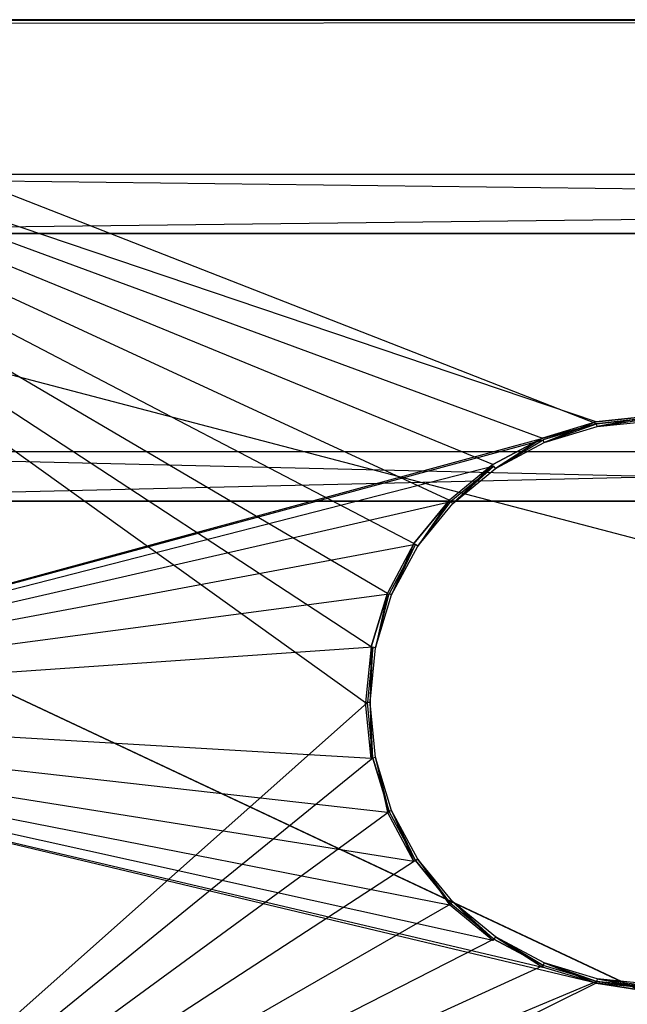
# Model space of a CAD drawing. Extents: x 0 to 1.6, y -0.5 to 0.
# Tile 7 of 23: x 0.2 to 0.39, y -0.32 to 0. Entities that reach past the tile are written whole.
import ezdxf

# ---------------------------------------------------------------- set-up
doc = ezdxf.new("R2010")
doc.units = 0
for name, color, linetype in [('L12_KORPUS_LEGATO_BO_X_15620__Y', 7, 'CONTINUOUS'), ('L13_KORPUS_LEGATO_RWT_X_15620__', 7, 'CONTINUOUS'), ('L23_DRAWERBOX_LEGATO_REL_3_X_68', 7, 'CONTINUOUS'), ('L24_DRAWERBOX_LEGATO_REL_2_X_68', 7, 'CONTINUOUS'), ('L9_PLATTE_LEGATO_N_B14600__0___', 7, 'CONTINUOUS')]:
    doc.layers.add(name, color=color, linetype=linetype)

msp = doc.modelspace()

# ---------------------------------------------------------------- linework, layer by layer
at = {"layer": 'L12_KORPUS_LEGATO_BO_X_15620__Y', "color": 8}
for points, invisible_edges in [([(1.581, -0.4785, 0.02), (0.019, -0.069, 0.02), (0.019, -0.4785, 0.02), (1.581, -0.4785, 0.02)], 13), ([(0.019, -0.069, 0.02), (1.581, -0.4785, 0.02), (1.581, -0.069, 0.02), (0.019, -0.069, 0.02)], 14), ([(1.581, -0.069, 0.001), (0.019, -0.4785, 0.001), (0.019, -0.069, 0.001), (1.581, -0.069, 0.001)], 13), ([(0.019, -0.4785, 0.001), (1.581, -0.069, 0.001), (1.581, -0.4785, 0.001), (0.019, -0.4785, 0.001)], 14), ([(0.019, -0.069, 0.02), (1.581, -0.069, 0.001), (0.019, -0.069, 0.001), (0.019, -0.069, 0.02)], 13), ([(1.581, -0.069, 0.001), (0.019, -0.069, 0.02), (1.581, -0.069, 0.02), (1.581, -0.069, 0.001)], 14)]:
    msp.add_3dface(points, dxfattribs=dict(at, invisible_edges=invisible_edges))
at = {"layer": 'L13_KORPUS_LEGATO_RWT_X_15620__', "color": 8}
for points, invisible_edges in [([(0.019, -0.05, 0.1605), (1.581, -0.05, 0.0005), (0.019, -0.05, 0.0005), (0.019, -0.05, 0.1605)], 13), ([(1.581, -0.05, 0.0005), (0.019, -0.05, 0.1605), (1.581, -0.05, 0.1605), (1.581, -0.05, 0.0005)], 14), ([(1.581, -0.05, 0.0005), (0.019, -0.069, 0.0005), (0.019, -0.05, 0.0005), (1.581, -0.05, 0.0005)], 13), ([(0.019, -0.069, 0.0005), (1.581, -0.05, 0.0005), (1.581, -0.069, 0.0005), (0.019, -0.069, 0.0005)], 14), ([(1.581, -0.069, 0.1605), (0.019, -0.05, 0.1605), (0.019, -0.069, 0.1605), (1.581, -0.069, 0.1605)], 13), ([(0.019, -0.05, 0.1605), (1.581, -0.069, 0.1605), (1.581, -0.05, 0.1605), (0.019, -0.05, 0.1605)], 14), ([(1.581, -0.069, 0.1605), (0.019, -0.069, 0.0005), (1.581, -0.069, 0.0005), (1.581, -0.069, 0.1605)], 13), ([(0.019, -0.069, 0.0005), (1.581, -0.069, 0.1605), (0.019, -0.069, 0.1605), (0.019, -0.069, 0.0005)], 14)]:
    msp.add_3dface(points, dxfattribs=dict(at, invisible_edges=invisible_edges))
at = {"layer": 'L23_DRAWERBOX_LEGATO_REL_3_X_68', "color": 8}
for points, invisible_edges in [([(0.060485, -0.1555, 0.032), (0.749015, -0.1555, 0.048), (0.749015, -0.1555, 0.032), (0.060485, -0.1555, 0.032)], 13), ([(0.749015, -0.1555, 0.048), (0.060485, -0.1555, 0.032), (0.060485, -0.1555, 0.048), (0.749015, -0.1555, 0.048)], 14), ([(0.749015, -0.4795, 0.048), (0.060485, -0.1555, 0.048), (0.060485, -0.4795, 0.048), (0.749015, -0.4795, 0.048)], 13), ([(0.060485, -0.1555, 0.048), (0.749015, -0.4795, 0.048), (0.749015, -0.1555, 0.048), (0.060485, -0.1555, 0.048)], 14), ([(0.060485, -0.1555, 0.032), (0.749015, -0.4795, 0.032), (0.060485, -0.4795, 0.032), (0.060485, -0.1555, 0.032)], 13), ([(0.749015, -0.4795, 0.032), (0.060485, -0.1555, 0.032), (0.749015, -0.1555, 0.032), (0.749015, -0.4795, 0.032)], 14)]:
    msp.add_3dface(points, dxfattribs=dict(at, invisible_edges=invisible_edges))
at = {"layer": 'L24_DRAWERBOX_LEGATO_REL_2_X_68', "color": 8}
for points, invisible_edges in [([(0.749015, -0.1555, 0.167), (0.060485, -0.1395, 0.167), (0.060485, -0.1555, 0.167), (0.749015, -0.1555, 0.167)], 13), ([(0.060485, -0.1395, 0.167), (0.749015, -0.1555, 0.167), (0.749015, -0.1395, 0.167), (0.060485, -0.1395, 0.167)], 14), ([(0.060485, -0.1395, 0.167), (0.749015, -0.1395, 0.032), (0.060485, -0.1395, 0.032), (0.060485, -0.1395, 0.167)], 13), ([(0.749015, -0.1395, 0.032), (0.060485, -0.1395, 0.167), (0.749015, -0.1395, 0.167), (0.749015, -0.1395, 0.032)], 14), ([(0.749015, -0.1395, 0.032), (0.060485, -0.1555, 0.032), (0.060485, -0.1395, 0.032), (0.749015, -0.1395, 0.032)], 13), ([(0.060485, -0.1555, 0.032), (0.749015, -0.1395, 0.032), (0.749015, -0.1555, 0.032), (0.060485, -0.1555, 0.032)], 14), ([(0.749015, -0.1555, 0.032), (0.060485, -0.1555, 0.167), (0.060485, -0.1555, 0.032), (0.749015, -0.1555, 0.032)], 13), ([(0.060485, -0.1555, 0.167), (0.749015, -0.1555, 0.032), (0.749015, -0.1555, 0.167), (0.060485, -0.1555, 0.167)], 14)]:
    msp.add_3dface(points, dxfattribs=dict(at, invisible_edges=invisible_edges))
at = {"layer": 'L9_PLATTE_LEGATO_N_B14600__0___', "color": 8}
for points, invisible_edges in [([(0.00192, 0, 0.378361), (1.598322, 0, 0.374378), (0.00192, 0, 0.374378), (0.00192, 0, 0.378361)], 13), ([(1.598322, 0, 0.374378), (0.00192, 0, 0.378361), (1.598322, 0, 0.378361), (1.598322, 0, 0.374378)], 14), ([(0.00192, 0, 0.38), (1.598322, 0, 0.378361), (0.00192, 0, 0.378361), (0.00192, 0, 0.38)], 13), ([(1.598322, 0, 0.378361), (0.00192, 0, 0.38), (1.598322, 0, 0.38), (1.598322, 0, 0.378361)], 14), ([(0.00192, 0, 0.3732), (1.597308, 0, 0.372564), (0.002934, 0, 0.372564), (0.00192, 0, 0.3732)], 13), ([(1.597308, 0, 0.372564), (0.00192, 0, 0.3732), (1.598322, 0, 0.3732), (1.597308, 0, 0.372564)], 14), ([(0.00192, 0, 0.374378), (1.598322, 0, 0.3732), (0.00192, 0, 0.3732), (0.00192, 0, 0.374378)], 13), ([(1.598322, 0, 0.3732), (0.00192, 0, 0.374378), (1.598322, 0, 0.374378), (1.598322, 0, 0.3732)], 14), ([(1.598322, -0.001197, 0.38), (0.00192, 0, 0.38), (0.00192, -0.001197, 0.38), (1.598322, -0.001197, 0.38)], 13), ([(0.00192, 0, 0.38), (1.598322, -0.001197, 0.38), (1.598322, 0, 0.38), (0.00192, 0, 0.38)], 14), ([(0.002934, 0, 0.372564), (1.550281, 0, 0.343069), (0.049961, 0, 0.343069), (0.002934, 0, 0.372564)], 13), ([(1.550281, 0, 0.343069), (0.002934, 0, 0.372564), (1.597308, 0, 0.372564), (1.550281, 0, 0.343069)], 14), ([(0.049961, 0, 0.343069), (1.548577, 0, 0.342), (0.051665, 0, 0.342), (0.049961, 0, 0.343069)], 13), ([(1.548577, 0, 0.342), (0.049961, 0, 0.343069), (1.550281, 0, 0.343069), (1.548577, 0, 0.342)], 14), ([(1.548577, 0, 0.342), (0.051665, -0.001197, 0.342), (0.051665, 0, 0.342), (1.548577, 0, 0.342)], 13), ([(0.051665, -0.001197, 0.342), (1.548577, 0, 0.342), (1.548577, -0.001197, 0.342), (0.051665, -0.001197, 0.342)], 14), ([(0.307578, -0.220523, 0.38), (0.00192, -0.001197, 0.38), (0.00192, -0.220523, 0.38), (0.307578, -0.220523, 0.38)], 13), ([(0.00192, -0.001197, 0.38), (0.307578, -0.220523, 0.38), (0.309354, -0.202493, 0.38), (0.00192, -0.001197, 0.38)], 10), ([(0.00192, -0.001197, 0.38), (0.309354, -0.202493, 0.38), (0.314613, -0.185157, 0.38), (0.00192, -0.001197, 0.38)], 13), ([(0.00192, -0.001197, 0.38), (0.314613, -0.185157, 0.38), (0.323153, -0.16918, 0.38), (0.00192, -0.001197, 0.38)], 10), ([(0.00192, -0.001197, 0.38), (0.323153, -0.16918, 0.38), (0.334646, -0.155175, 0.38), (0.00192, -0.001197, 0.38)], 13), ([(0.00192, -0.001197, 0.38), (0.334646, -0.155175, 0.38), (0.34865, -0.143682, 0.38), (0.00192, -0.001197, 0.38)], 10), ([(0.00192, -0.001197, 0.38), (0.34865, -0.143682, 0.38), (0.364628, -0.135142, 0.38), (0.00192, -0.001197, 0.38)], 13), ([(0.00192, -0.001197, 0.38), (0.364628, -0.135142, 0.38), (0.381964, -0.129883, 0.38), (0.00192, -0.001197, 0.38)], 10), ([(0.00192, -0.001197, 0.38), (0.381964, -0.129883, 0.38), (1.598322, -0.001197, 0.38), (0.00192, -0.001197, 0.38)], 13), ([(0.051665, -0.001197, 0.342), (0.38208, -0.130464, 0.342), (0.051665, -0.220523, 0.342), (0.051665, -0.001197, 0.342)], 13), ([(0.38208, -0.130464, 0.342), (0.051665, -0.001197, 0.342), (1.548577, -0.001197, 0.342), (0.38208, -0.130464, 0.342)], 10), ([(1.598322, -0.001197, 0.38), (0.381964, -0.129883, 0.38), (0.399994, -0.128107, 0.38), (1.598322, -0.001197, 0.38)], 10), ([(0.38208, -0.130464, 0.342), (1.548577, -0.001197, 0.342), (0.399994, -0.1287, 0.342), (0.38208, -0.130464, 0.342)], 10), ([(0.365189, -0.136498, 0.38), (0.381964, -0.129883, 0.38), (0.364628, -0.135142, 0.38), (0.365189, -0.136498, 0.38)], 13), ([(0.381964, -0.129883, 0.38), (0.365189, -0.136498, 0.38), (0.382251, -0.131322, 0.38), (0.381964, -0.129883, 0.38)], 14), ([(0.382251, -0.131322, 0.38), (0.399994, -0.128107, 0.38), (0.381964, -0.129883, 0.38), (0.382251, -0.131322, 0.38)], 13), ([(0.399994, -0.1287, 0.342), (0.382251, -0.131322, 0.342), (0.38208, -0.130464, 0.342), (0.399994, -0.1287, 0.342)], 13), ([(0.399994, -0.128107, 0.38), (0.382251, -0.131322, 0.38), (0.399994, -0.129575, 0.38), (0.399994, -0.128107, 0.38)], 14), ([(0.382251, -0.131322, 0.342), (0.399994, -0.1287, 0.342), (0.399994, -0.129575, 0.342), (0.382251, -0.131322, 0.342)], 14), ([(0.399994, -0.129575, 0.342504), (0.382251, -0.131322, 0.342), (0.399994, -0.129575, 0.342), (0.399994, -0.129575, 0.342504)], 13), ([(0.382251, -0.131322, 0.342), (0.399994, -0.129575, 0.342504), (0.382251, -0.131322, 0.342503), (0.382251, -0.131322, 0.342)], 14), ([(0.399994, -0.129575, 0.379496), (0.382251, -0.131322, 0.38), (0.382251, -0.131322, 0.379496), (0.399994, -0.129575, 0.379496)], 13), ([(0.382251, -0.131322, 0.38), (0.399994, -0.129575, 0.379496), (0.399994, -0.129575, 0.38), (0.382251, -0.131322, 0.38)], 14), ([(0.399994, -0.129575, 0.342504), (0.382251, -0.131322, 0.379496), (0.382251, -0.131322, 0.342503), (0.399994, -0.129575, 0.342504)], 13), ([(0.382251, -0.131322, 0.379496), (0.399994, -0.129575, 0.342504), (0.399994, -0.129575, 0.379496), (0.382251, -0.131322, 0.379496)], 14), ([(0.051665, -0.220523, 0.342), (0.38208, -0.130464, 0.342), (0.364854, -0.135689, 0.342), (0.051665, -0.220523, 0.342)], 13), ([(0.38208, -0.130464, 0.342), (0.365189, -0.136498, 0.342), (0.364854, -0.135689, 0.342), (0.38208, -0.130464, 0.342)], 13), ([(0.365189, -0.136498, 0.342), (0.38208, -0.130464, 0.342), (0.382251, -0.131322, 0.342), (0.365189, -0.136498, 0.342)], 14), ([(0.382251, -0.131322, 0.342503), (0.365189, -0.136498, 0.342), (0.382251, -0.131322, 0.342), (0.382251, -0.131322, 0.342503)], 13), ([(0.365189, -0.136498, 0.342), (0.382251, -0.131322, 0.342503), (0.365189, -0.136498, 0.342504), (0.365189, -0.136498, 0.342)], 14), ([(0.382251, -0.131322, 0.38), (0.365189, -0.136498, 0.379496), (0.382251, -0.131322, 0.379496), (0.382251, -0.131322, 0.38)], 13), ([(0.365189, -0.136498, 0.379496), (0.382251, -0.131322, 0.38), (0.365189, -0.136498, 0.38), (0.365189, -0.136498, 0.379496)], 14), ([(0.382251, -0.131322, 0.379496), (0.365189, -0.136498, 0.342504), (0.382251, -0.131322, 0.342503), (0.382251, -0.131322, 0.379496)], 13), ([(0.365189, -0.136498, 0.342504), (0.382251, -0.131322, 0.379496), (0.365189, -0.136498, 0.379496), (0.365189, -0.136498, 0.342504)], 14), ([(0.051665, -0.220523, 0.342), (0.364854, -0.135689, 0.342), (0.348979, -0.144175, 0.342), (0.051665, -0.220523, 0.342)], 10), ([(0.349466, -0.144902, 0.38), (0.364628, -0.135142, 0.38), (0.34865, -0.143682, 0.38), (0.349466, -0.144902, 0.38)], 13), ([(0.364854, -0.135689, 0.342), (0.349466, -0.144902, 0.342), (0.348979, -0.144175, 0.342), (0.364854, -0.135689, 0.342)], 13), ([(0.364628, -0.135142, 0.38), (0.349466, -0.144902, 0.38), (0.365189, -0.136498, 0.38), (0.364628, -0.135142, 0.38)], 14), ([(0.349466, -0.144902, 0.342), (0.364854, -0.135689, 0.342), (0.365189, -0.136498, 0.342), (0.349466, -0.144902, 0.342)], 14), ([(0.365189, -0.136498, 0.342504), (0.349466, -0.144902, 0.342), (0.365189, -0.136498, 0.342), (0.365189, -0.136498, 0.342504)], 13), ([(0.349466, -0.144902, 0.342), (0.365189, -0.136498, 0.342504), (0.349466, -0.144902, 0.342504), (0.349466, -0.144902, 0.342)], 14), ([(0.365189, -0.136498, 0.38), (0.349466, -0.144902, 0.379496), (0.365189, -0.136498, 0.379496), (0.365189, -0.136498, 0.38)], 13), ([(0.349466, -0.144902, 0.379496), (0.365189, -0.136498, 0.38), (0.349466, -0.144902, 0.38), (0.349466, -0.144902, 0.379496)], 14), ([(0.365189, -0.136498, 0.379496), (0.349466, -0.144902, 0.342504), (0.365189, -0.136498, 0.342504), (0.365189, -0.136498, 0.379496)], 13), ([(0.349466, -0.144902, 0.342504), (0.365189, -0.136498, 0.379496), (0.349466, -0.144902, 0.379496), (0.349466, -0.144902, 0.342504)], 14), ([(0.051665, -0.220523, 0.342), (0.348979, -0.144175, 0.342), (0.335065, -0.155594, 0.342), (0.051665, -0.220523, 0.342)], 13), ([(0.335684, -0.156213, 0.38), (0.34865, -0.143682, 0.38), (0.334646, -0.155175, 0.38), (0.335684, -0.156213, 0.38)], 13), ([(0.348979, -0.144175, 0.342), (0.335684, -0.156213, 0.342), (0.335065, -0.155594, 0.342), (0.348979, -0.144175, 0.342)], 13), ([(0.34865, -0.143682, 0.38), (0.335684, -0.156213, 0.38), (0.349466, -0.144902, 0.38), (0.34865, -0.143682, 0.38)], 14), ([(0.335684, -0.156213, 0.342), (0.348979, -0.144175, 0.342), (0.349466, -0.144902, 0.342), (0.335684, -0.156213, 0.342)], 14), ([(0.349466, -0.144902, 0.342504), (0.335684, -0.156213, 0.342), (0.349466, -0.144902, 0.342), (0.349466, -0.144902, 0.342504)], 13), ([(0.335684, -0.156213, 0.342), (0.349466, -0.144902, 0.342504), (0.335684, -0.156213, 0.342503), (0.335684, -0.156213, 0.342)], 14), ([(0.349466, -0.144902, 0.379496), (0.335684, -0.156213, 0.38), (0.335684, -0.156213, 0.379496), (0.349466, -0.144902, 0.379496)], 13), ([(0.335684, -0.156213, 0.38), (0.349466, -0.144902, 0.379496), (0.349466, -0.144902, 0.38), (0.335684, -0.156213, 0.38)], 14), ([(0.349466, -0.144902, 0.342504), (0.335684, -0.156213, 0.379496), (0.335684, -0.156213, 0.342503), (0.349466, -0.144902, 0.342504)], 13), ([(0.335684, -0.156213, 0.379496), (0.349466, -0.144902, 0.342504), (0.349466, -0.144902, 0.379496), (0.335684, -0.156213, 0.379496)], 14), ([(0.051665, -0.220523, 0.342), (0.335065, -0.155594, 0.342), (0.323646, -0.169509, 0.342), (0.051665, -0.220523, 0.342)], 10), ([(0.324373, -0.169995, 0.38), (0.334646, -0.155175, 0.38), (0.323153, -0.16918, 0.38), (0.324373, -0.169995, 0.38)], 13), ([(0.335065, -0.155594, 0.342), (0.324373, -0.169995, 0.342), (0.323646, -0.169509, 0.342), (0.335065, -0.155594, 0.342)], 13), ([(0.334646, -0.155175, 0.38), (0.324373, -0.169995, 0.38), (0.335684, -0.156213, 0.38), (0.334646, -0.155175, 0.38)], 14), ([(0.324373, -0.169995, 0.342), (0.335065, -0.155594, 0.342), (0.335684, -0.156213, 0.342), (0.324373, -0.169995, 0.342)], 14), ([(0.335684, -0.156213, 0.342), (0.324373, -0.169995, 0.342504), (0.324373, -0.169995, 0.342), (0.335684, -0.156213, 0.342)], 13), ([(0.324373, -0.169995, 0.342504), (0.335684, -0.156213, 0.342), (0.335684, -0.156213, 0.342503), (0.324373, -0.169995, 0.342504)], 14), ([(0.335684, -0.156213, 0.379496), (0.324373, -0.169995, 0.38), (0.324373, -0.169995, 0.379496), (0.335684, -0.156213, 0.379496)], 13), ([(0.324373, -0.169995, 0.38), (0.335684, -0.156213, 0.379496), (0.335684, -0.156213, 0.38), (0.324373, -0.169995, 0.38)], 14), ([(0.335684, -0.156213, 0.342503), (0.324373, -0.169995, 0.379496), (0.324373, -0.169995, 0.342504), (0.335684, -0.156213, 0.342503)], 13), ([(0.324373, -0.169995, 0.379496), (0.335684, -0.156213, 0.342503), (0.335684, -0.156213, 0.379496), (0.324373, -0.169995, 0.379496)], 14), ([(0.051665, -0.220523, 0.342), (0.323646, -0.169509, 0.342), (0.31516, -0.185384, 0.342), (0.051665, -0.220523, 0.342)], 13), ([(0.315969, -0.185719, 0.38), (0.323153, -0.16918, 0.38), (0.314613, -0.185157, 0.38), (0.315969, -0.185719, 0.38)], 13), ([(0.323646, -0.169509, 0.342), (0.315969, -0.185719, 0.342), (0.31516, -0.185384, 0.342), (0.323646, -0.169509, 0.342)], 13), ([(0.323153, -0.16918, 0.38), (0.315969, -0.185719, 0.38), (0.324373, -0.169995, 0.38), (0.323153, -0.16918, 0.38)], 14), ([(0.315969, -0.185719, 0.342), (0.323646, -0.169509, 0.342), (0.324373, -0.169995, 0.342), (0.315969, -0.185719, 0.342)], 14), ([(0.324373, -0.169995, 0.342), (0.315969, -0.185719, 0.342504), (0.315969, -0.185719, 0.342), (0.324373, -0.169995, 0.342)], 13), ([(0.315969, -0.185719, 0.342504), (0.324373, -0.169995, 0.342), (0.324373, -0.169995, 0.342504), (0.315969, -0.185719, 0.342504)], 14), ([(0.324373, -0.169995, 0.379496), (0.315969, -0.185719, 0.38), (0.315969, -0.185719, 0.379496), (0.324373, -0.169995, 0.379496)], 13), ([(0.315969, -0.185719, 0.38), (0.324373, -0.169995, 0.379496), (0.324373, -0.169995, 0.38), (0.315969, -0.185719, 0.38)], 14), ([(0.324373, -0.169995, 0.342504), (0.315969, -0.185719, 0.379496), (0.315969, -0.185719, 0.342504), (0.324373, -0.169995, 0.342504)], 13), ([(0.315969, -0.185719, 0.379496), (0.324373, -0.169995, 0.342504), (0.324373, -0.169995, 0.379496), (0.315969, -0.185719, 0.379496)], 14), ([(0.051665, -0.220523, 0.342), (0.31516, -0.185384, 0.342), (0.309935, -0.202609, 0.342), (0.051665, -0.220523, 0.342)], 10), ([(0.310793, -0.20278, 0.38), (0.314613, -0.185157, 0.38), (0.309354, -0.202493, 0.38), (0.310793, -0.20278, 0.38)], 13), ([(0.31516, -0.185384, 0.342), (0.310793, -0.20278, 0.342), (0.309935, -0.202609, 0.342), (0.31516, -0.185384, 0.342)], 13), ([(0.314613, -0.185157, 0.38), (0.310793, -0.20278, 0.38), (0.315969, -0.185719, 0.38), (0.314613, -0.185157, 0.38)], 14), ([(0.310793, -0.20278, 0.342), (0.31516, -0.185384, 0.342), (0.315969, -0.185719, 0.342), (0.310793, -0.20278, 0.342)], 14), ([(0.315969, -0.185719, 0.342), (0.310793, -0.20278, 0.342503), (0.310793, -0.20278, 0.342), (0.315969, -0.185719, 0.342)], 13), ([(0.310793, -0.20278, 0.342503), (0.315969, -0.185719, 0.342), (0.315969, -0.185719, 0.342504), (0.310793, -0.20278, 0.342503)], 14), ([(0.315969, -0.185719, 0.379496), (0.310793, -0.20278, 0.38), (0.310793, -0.20278, 0.379496), (0.315969, -0.185719, 0.379496)], 13), ([(0.310793, -0.20278, 0.38), (0.315969, -0.185719, 0.379496), (0.315969, -0.185719, 0.38), (0.310793, -0.20278, 0.38)], 14), ([(0.315969, -0.185719, 0.342504), (0.310793, -0.20278, 0.379496), (0.310793, -0.20278, 0.342503), (0.315969, -0.185719, 0.342504)], 13), ([(0.310793, -0.20278, 0.379496), (0.315969, -0.185719, 0.342504), (0.315969, -0.185719, 0.379496), (0.310793, -0.20278, 0.379496)], 14), ([(0.051665, -0.220523, 0.342), (0.309935, -0.202609, 0.342), (0.308171, -0.220523, 0.342), (0.051665, -0.220523, 0.342)], 13), ([(0.309046, -0.220523, 0.38), (0.309354, -0.202493, 0.38), (0.307578, -0.220523, 0.38), (0.309046, -0.220523, 0.38)], 13), ([(0.309935, -0.202609, 0.342), (0.309046, -0.220523, 0.342), (0.308171, -0.220523, 0.342), (0.309935, -0.202609, 0.342)], 13), ([(0.309354, -0.202493, 0.38), (0.309046, -0.220523, 0.38), (0.310793, -0.20278, 0.38), (0.309354, -0.202493, 0.38)], 14), ([(0.309046, -0.220523, 0.342), (0.309935, -0.202609, 0.342), (0.310793, -0.20278, 0.342), (0.309046, -0.220523, 0.342)], 14), ([(0.310793, -0.20278, 0.342), (0.309046, -0.220523, 0.342504), (0.309046, -0.220523, 0.342), (0.310793, -0.20278, 0.342)], 13), ([(0.309046, -0.220523, 0.342504), (0.310793, -0.20278, 0.342), (0.310793, -0.20278, 0.342503), (0.309046, -0.220523, 0.342504)], 14), ([(0.310793, -0.20278, 0.379496), (0.309046, -0.220523, 0.38), (0.309046, -0.220523, 0.379496), (0.310793, -0.20278, 0.379496)], 13), ([(0.309046, -0.220523, 0.38), (0.310793, -0.20278, 0.379496), (0.310793, -0.20278, 0.38), (0.309046, -0.220523, 0.38)], 14), ([(0.310793, -0.20278, 0.342503), (0.309046, -0.220523, 0.379496), (0.309046, -0.220523, 0.342504), (0.310793, -0.20278, 0.342503)], 13), ([(0.309046, -0.220523, 0.379496), (0.310793, -0.20278, 0.342503), (0.310793, -0.20278, 0.379496), (0.309046, -0.220523, 0.379496)], 14), ([(0.00192, -0.498375, 0.38), (0.381964, -0.311163, 0.38), (0.00192, -0.220523, 0.38), (0.00192, -0.498375, 0.38)], 13), ([(0.00192, -0.220523, 0.38), (0.381964, -0.311163, 0.38), (0.364628, -0.305904, 0.38), (0.00192, -0.220523, 0.38)], 13), ([(0.00192, -0.220523, 0.38), (0.364628, -0.305904, 0.38), (0.34865, -0.297364, 0.38), (0.00192, -0.220523, 0.38)], 10), ([(0.00192, -0.220523, 0.38), (0.34865, -0.297364, 0.38), (0.334646, -0.28587, 0.38), (0.00192, -0.220523, 0.38)], 13), ([(0.00192, -0.220523, 0.38), (0.334646, -0.28587, 0.38), (0.323153, -0.271866, 0.38), (0.00192, -0.220523, 0.38)], 10), ([(0.00192, -0.220523, 0.38), (0.323153, -0.271866, 0.38), (0.314613, -0.255889, 0.38), (0.00192, -0.220523, 0.38)], 13), ([(0.00192, -0.220523, 0.38), (0.314613, -0.255889, 0.38), (0.309354, -0.238552, 0.38), (0.00192, -0.220523, 0.38)], 10), ([(0.00192, -0.220523, 0.38), (0.309354, -0.238552, 0.38), (0.307578, -0.220523, 0.38), (0.00192, -0.220523, 0.38)], 13), ([(0.308171, -0.220523, 0.342), (0.051665, -0.448631, 0.342), (0.051665, -0.220523, 0.342), (0.308171, -0.220523, 0.342)], 13), ([(0.051665, -0.448631, 0.342), (0.308171, -0.220523, 0.342), (0.309935, -0.238437, 0.342), (0.051665, -0.448631, 0.342)], 10), ([(0.309354, -0.238552, 0.38), (0.309046, -0.220523, 0.38), (0.307578, -0.220523, 0.38), (0.309354, -0.238552, 0.38)], 13), ([(0.309046, -0.220523, 0.342), (0.309935, -0.238437, 0.342), (0.308171, -0.220523, 0.342), (0.309046, -0.220523, 0.342)], 13), ([(0.309046, -0.220523, 0.342), (0.310793, -0.238266, 0.342504), (0.310793, -0.238266, 0.342), (0.309046, -0.220523, 0.342)], 13), ([(0.310793, -0.238266, 0.342504), (0.309046, -0.220523, 0.342), (0.309046, -0.220523, 0.342504), (0.310793, -0.238266, 0.342504)], 14), ([(0.309046, -0.220523, 0.379496), (0.310793, -0.238266, 0.38), (0.310793, -0.238266, 0.379496), (0.309046, -0.220523, 0.379496)], 13), ([(0.310793, -0.238266, 0.38), (0.309046, -0.220523, 0.379496), (0.309046, -0.220523, 0.38), (0.310793, -0.238266, 0.38)], 14), ([(0.309046, -0.220523, 0.342504), (0.310793, -0.238266, 0.379496), (0.310793, -0.238266, 0.342504), (0.309046, -0.220523, 0.342504)], 13), ([(0.310793, -0.238266, 0.379496), (0.309046, -0.220523, 0.342504), (0.309046, -0.220523, 0.379496), (0.310793, -0.238266, 0.379496)], 14), ([(0.309046, -0.220523, 0.38), (0.309354, -0.238552, 0.38), (0.310793, -0.238266, 0.38), (0.309046, -0.220523, 0.38)], 14), ([(0.309935, -0.238437, 0.342), (0.309046, -0.220523, 0.342), (0.310793, -0.238266, 0.342), (0.309935, -0.238437, 0.342)], 14), ([(0.051665, -0.448631, 0.342), (0.309935, -0.238437, 0.342), (0.31516, -0.255662, 0.342), (0.051665, -0.448631, 0.342)], 13), ([(0.314613, -0.255889, 0.38), (0.310793, -0.238266, 0.38), (0.309354, -0.238552, 0.38), (0.314613, -0.255889, 0.38)], 13), ([(0.310793, -0.238266, 0.342), (0.31516, -0.255662, 0.342), (0.309935, -0.238437, 0.342), (0.310793, -0.238266, 0.342)], 13), ([(0.310793, -0.238266, 0.342), (0.315969, -0.255327, 0.342503), (0.315969, -0.255327, 0.342), (0.310793, -0.238266, 0.342)], 13), ([(0.315969, -0.255327, 0.342503), (0.310793, -0.238266, 0.342), (0.310793, -0.238266, 0.342504), (0.315969, -0.255327, 0.342503)], 14), ([(0.310793, -0.238266, 0.379496), (0.315969, -0.255327, 0.38), (0.315969, -0.255327, 0.379496), (0.310793, -0.238266, 0.379496)], 13), ([(0.315969, -0.255327, 0.38), (0.310793, -0.238266, 0.379496), (0.310793, -0.238266, 0.38), (0.315969, -0.255327, 0.38)], 14), ([(0.310793, -0.238266, 0.342504), (0.315969, -0.255327, 0.379496), (0.315969, -0.255327, 0.342503), (0.310793, -0.238266, 0.342504)], 13), ([(0.315969, -0.255327, 0.379496), (0.310793, -0.238266, 0.342504), (0.310793, -0.238266, 0.379496), (0.315969, -0.255327, 0.379496)], 14), ([(0.310793, -0.238266, 0.38), (0.314613, -0.255889, 0.38), (0.315969, -0.255327, 0.38), (0.310793, -0.238266, 0.38)], 14), ([(0.31516, -0.255662, 0.342), (0.310793, -0.238266, 0.342), (0.315969, -0.255327, 0.342), (0.31516, -0.255662, 0.342)], 14), ([(0.051665, -0.448631, 0.342), (0.31516, -0.255662, 0.342), (0.323646, -0.271537, 0.342), (0.051665, -0.448631, 0.342)], 10), ([(0.323153, -0.271866, 0.38), (0.315969, -0.255327, 0.38), (0.314613, -0.255889, 0.38), (0.323153, -0.271866, 0.38)], 13), ([(0.315969, -0.255327, 0.342), (0.323646, -0.271537, 0.342), (0.31516, -0.255662, 0.342), (0.315969, -0.255327, 0.342)], 13), ([(0.315969, -0.255327, 0.342), (0.324373, -0.271051, 0.342504), (0.324373, -0.271051, 0.342), (0.315969, -0.255327, 0.342)], 13), ([(0.324373, -0.271051, 0.342504), (0.315969, -0.255327, 0.342), (0.315969, -0.255327, 0.342503), (0.324373, -0.271051, 0.342504)], 14), ([(0.315969, -0.255327, 0.379496), (0.324373, -0.271051, 0.38), (0.324373, -0.271051, 0.379496), (0.315969, -0.255327, 0.379496)], 13), ([(0.324373, -0.271051, 0.38), (0.315969, -0.255327, 0.379496), (0.315969, -0.255327, 0.38), (0.324373, -0.271051, 0.38)], 14), ([(0.315969, -0.255327, 0.342503), (0.324373, -0.271051, 0.379496), (0.324373, -0.271051, 0.342504), (0.315969, -0.255327, 0.342503)], 13), ([(0.324373, -0.271051, 0.379496), (0.315969, -0.255327, 0.342503), (0.315969, -0.255327, 0.379496), (0.324373, -0.271051, 0.379496)], 14), ([(0.315969, -0.255327, 0.38), (0.323153, -0.271866, 0.38), (0.324373, -0.271051, 0.38), (0.315969, -0.255327, 0.38)], 14), ([(0.323646, -0.271537, 0.342), (0.315969, -0.255327, 0.342), (0.324373, -0.271051, 0.342), (0.323646, -0.271537, 0.342)], 14), ([(0.051665, -0.448631, 0.342), (0.323646, -0.271537, 0.342), (0.335065, -0.285452, 0.342), (0.051665, -0.448631, 0.342)], 13), ([(0.334646, -0.28587, 0.38), (0.324373, -0.271051, 0.38), (0.323153, -0.271866, 0.38), (0.334646, -0.28587, 0.38)], 13), ([(0.324373, -0.271051, 0.342), (0.335065, -0.285452, 0.342), (0.323646, -0.271537, 0.342), (0.324373, -0.271051, 0.342)], 13), ([(0.324373, -0.271051, 0.342), (0.335684, -0.284833, 0.342504), (0.335684, -0.284833, 0.342), (0.324373, -0.271051, 0.342)], 13), ([(0.335684, -0.284833, 0.342504), (0.324373, -0.271051, 0.342), (0.324373, -0.271051, 0.342504), (0.335684, -0.284833, 0.342504)], 14), ([(0.324373, -0.271051, 0.379496), (0.335684, -0.284833, 0.38), (0.335684, -0.284833, 0.379496), (0.324373, -0.271051, 0.379496)], 13), ([(0.335684, -0.284833, 0.38), (0.324373, -0.271051, 0.379496), (0.324373, -0.271051, 0.38), (0.335684, -0.284833, 0.38)], 14), ([(0.324373, -0.271051, 0.342504), (0.335684, -0.284833, 0.379496), (0.335684, -0.284833, 0.342504), (0.324373, -0.271051, 0.342504)], 13), ([(0.335684, -0.284833, 0.379496), (0.324373, -0.271051, 0.342504), (0.324373, -0.271051, 0.379496), (0.335684, -0.284833, 0.379496)], 14), ([(0.324373, -0.271051, 0.38), (0.334646, -0.28587, 0.38), (0.335684, -0.284833, 0.38), (0.324373, -0.271051, 0.38)], 14), ([(0.335065, -0.285452, 0.342), (0.324373, -0.271051, 0.342), (0.335684, -0.284833, 0.342), (0.335065, -0.285452, 0.342)], 14), ([(0.051665, -0.448631, 0.342), (0.335065, -0.285452, 0.342), (0.348979, -0.296871, 0.342), (0.051665, -0.448631, 0.342)], 10), ([(0.34865, -0.297364, 0.38), (0.335684, -0.284833, 0.38), (0.334646, -0.28587, 0.38), (0.34865, -0.297364, 0.38)], 13), ([(0.335684, -0.284833, 0.342), (0.348979, -0.296871, 0.342), (0.335065, -0.285452, 0.342), (0.335684, -0.284833, 0.342)], 13), ([(0.335684, -0.284833, 0.342504), (0.349466, -0.296143, 0.342), (0.335684, -0.284833, 0.342), (0.335684, -0.284833, 0.342504)], 13), ([(0.349466, -0.296143, 0.342), (0.335684, -0.284833, 0.342504), (0.349466, -0.296143, 0.342503), (0.349466, -0.296143, 0.342)], 14), ([(0.335684, -0.284833, 0.379496), (0.349466, -0.296143, 0.38), (0.349466, -0.296143, 0.379496), (0.335684, -0.284833, 0.379496)], 13), ([(0.349466, -0.296143, 0.38), (0.335684, -0.284833, 0.379496), (0.335684, -0.284833, 0.38), (0.349466, -0.296143, 0.38)], 14), ([(0.335684, -0.284833, 0.342504), (0.349466, -0.296143, 0.379496), (0.349466, -0.296143, 0.342503), (0.335684, -0.284833, 0.342504)], 13), ([(0.349466, -0.296143, 0.379496), (0.335684, -0.284833, 0.342504), (0.335684, -0.284833, 0.379496), (0.349466, -0.296143, 0.379496)], 14), ([(0.335684, -0.284833, 0.38), (0.34865, -0.297364, 0.38), (0.349466, -0.296143, 0.38), (0.335684, -0.284833, 0.38)], 14), ([(0.348979, -0.296871, 0.342), (0.335684, -0.284833, 0.342), (0.349466, -0.296143, 0.342), (0.348979, -0.296871, 0.342)], 14), ([(0.051665, -0.448631, 0.342), (0.348979, -0.296871, 0.342), (0.364855, -0.305356, 0.342), (0.051665, -0.448631, 0.342)], 13), ([(0.364628, -0.305904, 0.38), (0.349466, -0.296143, 0.38), (0.34865, -0.297364, 0.38), (0.364628, -0.305904, 0.38)], 13), ([(0.349466, -0.296143, 0.342), (0.364855, -0.305356, 0.342), (0.348979, -0.296871, 0.342), (0.349466, -0.296143, 0.342)], 13), ([(0.349466, -0.296143, 0.342503), (0.365189, -0.304548, 0.342), (0.349466, -0.296143, 0.342), (0.349466, -0.296143, 0.342503)], 13), ([(0.365189, -0.304548, 0.342), (0.349466, -0.296143, 0.342503), (0.365189, -0.304548, 0.342504), (0.365189, -0.304548, 0.342)], 14), ([(0.349466, -0.296143, 0.38), (0.365189, -0.304548, 0.379496), (0.349466, -0.296143, 0.379496), (0.349466, -0.296143, 0.38)], 13), ([(0.365189, -0.304548, 0.379496), (0.349466, -0.296143, 0.38), (0.365189, -0.304548, 0.38), (0.365189, -0.304548, 0.379496)], 14), ([(0.349466, -0.296143, 0.379496), (0.365189, -0.304548, 0.342504), (0.349466, -0.296143, 0.342503), (0.349466, -0.296143, 0.379496)], 13), ([(0.365189, -0.304548, 0.342504), (0.349466, -0.296143, 0.379496), (0.365189, -0.304548, 0.379496), (0.365189, -0.304548, 0.342504)], 14), ([(0.349466, -0.296143, 0.38), (0.364628, -0.305904, 0.38), (0.365189, -0.304548, 0.38), (0.349466, -0.296143, 0.38)], 14), ([(0.364855, -0.305356, 0.342), (0.349466, -0.296143, 0.342), (0.365189, -0.304548, 0.342), (0.364855, -0.305356, 0.342)], 14), ([(0.381964, -0.311163, 0.38), (0.365189, -0.304548, 0.38), (0.364628, -0.305904, 0.38), (0.381964, -0.311163, 0.38)], 13), ([(0.365189, -0.304548, 0.342), (0.38208, -0.310582, 0.342), (0.364855, -0.305356, 0.342), (0.365189, -0.304548, 0.342)], 13), ([(0.365189, -0.304548, 0.342504), (0.382251, -0.309723, 0.342), (0.365189, -0.304548, 0.342), (0.365189, -0.304548, 0.342504)], 13), ([(0.382251, -0.309723, 0.342), (0.365189, -0.304548, 0.342504), (0.382251, -0.309723, 0.342504), (0.382251, -0.309723, 0.342)], 14), ([(0.365189, -0.304548, 0.38), (0.382251, -0.309723, 0.379496), (0.365189, -0.304548, 0.379496), (0.365189, -0.304548, 0.38)], 13), ([(0.382251, -0.309723, 0.379496), (0.365189, -0.304548, 0.38), (0.382251, -0.309723, 0.38), (0.382251, -0.309723, 0.379496)], 14), ([(0.365189, -0.304548, 0.379496), (0.382251, -0.309723, 0.342504), (0.365189, -0.304548, 0.342504), (0.365189, -0.304548, 0.379496)], 13), ([(0.382251, -0.309723, 0.342504), (0.365189, -0.304548, 0.379496), (0.382251, -0.309723, 0.379496), (0.382251, -0.309723, 0.342504)], 14), ([(0.365189, -0.304548, 0.38), (0.381964, -0.311163, 0.38), (0.382251, -0.309723, 0.38), (0.365189, -0.304548, 0.38)], 14), ([(0.38208, -0.310582, 0.342), (0.365189, -0.304548, 0.342), (0.382251, -0.309723, 0.342), (0.38208, -0.310582, 0.342)], 14), ([(0.051665, -0.448631, 0.342), (0.364855, -0.305356, 0.342), (0.38208, -0.310582, 0.342), (0.051665, -0.448631, 0.342)], 10), ([(0.381964, -0.311163, 0.38), (0.00192, -0.498375, 0.38), (1.598322, -0.498375, 0.38), (0.381964, -0.311163, 0.38)], 10), ([(0.051665, -0.448631, 0.342), (0.38208, -0.310582, 0.342), (1.548577, -0.448631, 0.342), (0.051665, -0.448631, 0.342)], 13), ([(0.399994, -0.312938, 0.38), (0.382251, -0.309723, 0.38), (0.381964, -0.311163, 0.38), (0.399994, -0.312938, 0.38)], 13), ([(0.381964, -0.311163, 0.38), (1.598322, -0.498375, 0.38), (0.399994, -0.312938, 0.38), (0.381964, -0.311163, 0.38)], 10), ([(0.382251, -0.309723, 0.342), (0.399994, -0.312346, 0.342), (0.38208, -0.310582, 0.342), (0.382251, -0.309723, 0.342)], 13), ([(1.548577, -0.448631, 0.342), (0.38208, -0.310582, 0.342), (0.399994, -0.312346, 0.342), (1.548577, -0.448631, 0.342)], 10), ([(0.382251, -0.309723, 0.342504), (0.399994, -0.311471, 0.342), (0.382251, -0.309723, 0.342), (0.382251, -0.309723, 0.342504)], 13), ([(0.399994, -0.311471, 0.342), (0.382251, -0.309723, 0.342504), (0.399994, -0.311471, 0.342503), (0.399994, -0.311471, 0.342)], 14), ([(0.382251, -0.309723, 0.379496), (0.399994, -0.311471, 0.38), (0.399994, -0.311471, 0.379496), (0.382251, -0.309723, 0.379496)], 13), ([(0.399994, -0.311471, 0.38), (0.382251, -0.309723, 0.379496), (0.382251, -0.309723, 0.38), (0.399994, -0.311471, 0.38)], 14), ([(0.382251, -0.309723, 0.342504), (0.399994, -0.311471, 0.379496), (0.399994, -0.311471, 0.342503), (0.382251, -0.309723, 0.342504)], 13), ([(0.399994, -0.311471, 0.379496), (0.382251, -0.309723, 0.342504), (0.382251, -0.309723, 0.379496), (0.399994, -0.311471, 0.379496)], 14), ([(0.382251, -0.309723, 0.38), (0.399994, -0.312938, 0.38), (0.399994, -0.311471, 0.38), (0.382251, -0.309723, 0.38)], 14), ([(0.399994, -0.312346, 0.342), (0.382251, -0.309723, 0.342), (0.399994, -0.311471, 0.342), (0.399994, -0.312346, 0.342)], 14)]:
    msp.add_3dface(points, dxfattribs=dict(at, invisible_edges=invisible_edges))

doc.saveas('drawing.dxf')
